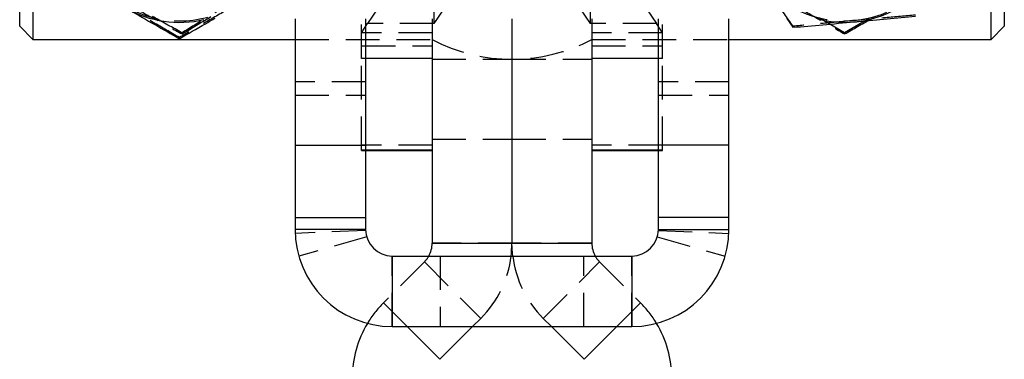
# Model space of a CAD drawing. Extents: x 49 to 390, y 18 to 272.
# Tile 22 of 36: x 353 to 390, y 217 to 229. Entities that reach past the tile are written whole.
import ezdxf

# ---------------------------------------------------------------- set-up
doc = ezdxf.new("R2010")
doc.units = 0
doc.linetypes.add('HIDDEN', pattern=[1.905, 1.27, -0.635])
doc.layers.get('0').update_dxf_attribs({"linetype": 'CONTINUOUS'})

msp = doc.modelspace()

# ---------------------------------------------------------------- linework, layer by layer
at = {"color": 7, "linetype": 'HIDDEN'}
for p, q in [((365.9485, 246.3569), (365.9485, 229.2673)), ((376.8083, 246.3569), (376.8083, 229.2673)), ((368.4387, 239.4211), (368.4387, 229.2673)), ((374.3181, 239.4211), (374.3181, 229.2673)), ((365.7284, 227.9528), (365.7284, 238.8376)), ((377.0284, 227.9528), (377.0284, 238.8376)), ((368.6681, 233.2318), (365.9485, 229.2673)), ((371.1583, 233.2318), (368.4387, 229.2673)), ((371.5985, 233.2318), (374.3181, 229.2673)), ((374.0887, 233.2318), (376.8083, 229.2673)), ((383.8784, 228.9132), (382.9342, 229.4615)), ((384.801, 229.4491), (383.8784, 228.9132)), ((365.7284, 228.9088), (365.9485, 229.2673)), ((368.4387, 229.2673), (365.9485, 229.2673)), ((376.8083, 229.2673), (374.3181, 229.2673)), ((377.0284, 228.9088), (376.8083, 229.2673)), ((381.9374, 229.1631), (381.9374, 229.1199)), ((358.8784, 228.7354), (358.8784, 228.6922)), ((358.9794, 228.9143), (358.9794, 228.8711)), ((368.3784, 228.9088), (365.7284, 228.9088)), ((377.0284, 228.9088), (374.3784, 228.9088)), ((383.8784, 228.9132), (383.8784, 228.87)), ((363.2284, 228.6586), (368.3784, 228.6586)), ((365.7284, 228.4211), (368.3784, 228.4211)), ((374.3784, 228.6586), (379.5284, 228.6586)), ((374.3784, 228.4211), (377.0284, 228.4211)), ((365.7284, 224.4999), (365.7284, 227.9528)), ((365.8784, 227.9528), (365.7284, 227.9528)), ((368.3784, 227.9211), (371.3784, 227.9211)), ((371.3784, 227.9211), (374.3784, 227.9211)), ((377.0284, 227.9528), (376.8784, 227.9528)), ((377.0284, 224.4999), (377.0284, 227.9528)), ((365.8784, 227.0697), (363.2284, 227.0697)), ((379.5284, 227.0697), (376.8784, 227.0697)), ((363.2284, 226.5762), (365.8784, 226.5762)), ((376.8784, 226.5762), (379.5284, 226.5762)), ((368.3784, 224.6985), (365.7284, 224.6985)), ((368.3784, 224.9211), (371.3784, 224.9211)), ((371.3784, 224.9211), (374.3784, 224.9211)), ((377.0284, 224.6985), (374.3784, 224.6985)), ((365.7284, 224.4884), (365.7284, 224.4999)), ((365.8784, 224.4999), (365.7284, 224.4999)), ((365.7284, 224.4884), (365.8784, 224.4884)), ((377.0284, 224.4999), (376.8784, 224.4999)), ((376.8784, 224.4884), (377.0284, 224.4884)), ((377.0284, 224.4884), (377.0284, 224.4999)), ((365.8784, 221.527), (363.2284, 221.527)), ((365.8792, 221.4869), (363.2314, 221.3805)), ((376.8776, 221.4869), (379.5255, 221.3805)), ((376.8784, 221.527), (379.5284, 221.527)), ((365.9173, 221.2509), (363.3703, 220.5194)), ((371.3784, 221.0131), (368.3784, 221.0131)), ((374.3784, 221.0131), (371.3784, 221.0131)), ((376.8396, 221.2509), (379.3866, 220.5194)), ((366.8784, 217.877), (366.8784, 220.527)), ((368.6784, 220.527), (368.6784, 217.877)), ((374.0784, 217.877), (374.0784, 220.527)), ((375.8784, 217.877), (375.8784, 220.527)), ((368.0855, 220.306), (366.55, 218.7704)), ((368.0855, 220.306), (370.2069, 218.1846)), ((372.55, 218.1846), (374.6713, 220.306)), ((374.6713, 220.306), (376.2069, 218.7704)), ((368.6713, 216.6491), (366.55, 218.7704)), ((366.55, 218.7704), (367.4434, 217.877)), ((376.2069, 218.7704), (374.0855, 216.6491)), ((375.3134, 217.877), (376.2069, 218.7704)), ((370.2069, 218.1846), (369.8992, 217.877)), ((372.55, 218.1846), (372.8576, 217.877))]:
    msp.add_line(p, q, dxfattribs=at)
at = {"color": 7, "linetype": 'CONTINUOUS'}
for p, q in [((352.8784, 229.1586), (352.8784, 233.3651)), ((353.3784, 233.3585), (353.3784, 228.6586)), ((389.3784, 228.6586), (389.3784, 233.3585)), ((389.8784, 233.3651), (389.8784, 229.1586)), ((363.2284, 229.441), (363.2284, 224.6924)), ((365.8784, 229.4393), (365.8784, 224.6924)), ((368.3784, 229.4393), (368.3784, 221.0131)), ((371.3784, 229.4393), (371.3784, 221.0131)), ((374.3784, 229.4393), (374.3784, 221.0131)), ((376.8784, 224.6924), (376.8784, 229.4393)), ((379.5284, 224.6924), (379.5284, 229.441)), ((381.7011, 229.4541), (381.9374, 229.1199)), ((352.8784, 229.1586), (353.3784, 228.6586)), ((389.3784, 228.6586), (389.8784, 229.1586)), ((353.3784, 228.6586), (363.2284, 228.6586)), ((379.5284, 228.6586), (389.3784, 228.6586)), ((363.2284, 224.6924), (365.8784, 224.6924)), ((363.2284, 224.6924), (363.2284, 221.9715)), ((365.8784, 224.6924), (365.8784, 221.9715)), ((379.5284, 224.6924), (376.8784, 224.6924)), ((376.8784, 221.9715), (376.8784, 224.6924)), ((379.5284, 221.9715), (379.5284, 224.6924)), ((365.8784, 224.4884), (368.3784, 224.4884)), ((374.3784, 224.4884), (376.8784, 224.4884)), ((363.2284, 221.9715), (365.8784, 221.9715)), ((363.2284, 221.9715), (363.2284, 221.527)), ((365.8784, 221.9715), (365.8784, 221.527)), ((379.5284, 221.9715), (376.8784, 221.9715)), ((376.8784, 221.527), (376.8784, 221.9715)), ((379.5284, 221.527), (379.5284, 221.9715)), ((365.8784, 221.527), (363.2284, 221.527)), ((376.8784, 221.527), (379.5284, 221.527)), ((368.3784, 221.0131), (371.3784, 221.0131)), ((371.3784, 221.0131), (374.3784, 221.0131)), ((366.8784, 220.527), (366.8784, 217.877)), ((366.8784, 220.527), (375.8784, 220.527)), ((375.8784, 220.527), (375.8784, 217.877)), ((366.8784, 217.877), (375.8784, 217.877)), ((369.8992, 217.877), (368.6713, 216.6491)), ((372.8576, 217.877), (374.0855, 216.6491))]:
    msp.add_line(p, q, dxfattribs=at)
at = {"color": 8, "linetype": 'CONTINUOUS'}
for p, q in [((368.3784, 227.9528), (365.8784, 227.9528)), ((376.8784, 227.9528), (374.3784, 227.9528)), ((368.3784, 224.4999), (365.8784, 224.4999)), ((376.8784, 224.4999), (374.3784, 224.4999)), ((367.4434, 217.877), (368.6713, 216.6491)), ((374.0855, 216.6491), (375.3134, 217.877))]:
    msp.add_line(p, q, dxfattribs=at)
at = {"color": 7, "linetype": 'CONTINUOUS', "flags": 128}
for points in [[(371.3488, 220.527), (371.3592, 220.621), (371.3784, 221.0131)], [(371.4081, 220.527), (371.3977, 220.621), (371.3784, 221.0131)]]:
    msp.add_lwpolyline(points, dxfattribs=at)
at = {"color": 7, "linetype": 'HIDDEN'}
for centre, radius, start, end in [((383.8785, 233.3589), 4, 275.14804, 335.14642), ((383.8784, 233.359), 4.0001, 215.15303, 275.14986), ((358.8784, 233.3592), 4.0003, 240.00241, 299.99759), ((371.3784, 234.3916), 6.4704, 242.37733, 297.62267), ((367.3784, 221.0131), 1, 315, 330.91792), ((367.3784, 221.0131), 4, 315, 353.02043), ((375.3784, 221.0131), 4, 186.97957, 225), ((375.3784, 221.0131), 1, 209.08208, 225), ((369.3784, 215.942), 4, 135, 149.07255), ((373.3784, 215.942), 4, 30.92745, 45)]:
    msp.add_arc(centre, radius, start, end, dxfattribs=at)
at = {"color": 7, "linetype": 'CONTINUOUS'}
for centre, radius, start, end in [((383.8785, 233.3063), 4, 275.14804, 335.14642), ((358.8784, 233.3066), 4.0003, 240.00238, 283.38013), ((383.8784, 233.3066), 4.0004, 255.15769, 275.14905), ((366.8784, 221.527), 3.65, 180, 270), ((366.8784, 221.527), 1, 180, 270), ((375.8784, 221.527), 1, 270, 0), ((375.8784, 221.527), 3.65, 270, 0), ((367.3784, 221.0131), 1, 330.91792, 0), ((375.3784, 221.0131), 1, 180, 209.08208), ((369.3784, 215.942), 4, 149.07255, 180), ((373.3784, 215.942), 4, 0, 30.92745)]:
    msp.add_arc(centre, radius, start, end, dxfattribs=at)
at = {"color": 7, "linetype": 'HIDDEN'}
for points, knots in [([(362.928, 231.3104), (362.5853, 231.1038), (361.8925, 230.6861), (360.8659, 230.0642), (359.8846, 229.4672), (359.283, 229.0997), (358.9794, 228.9143)], [0, 0, 0, 0, 0.2645952, 0.5349275, 0.7653326, 1, 1, 1, 1]), ([(358.9794, 228.9143), (358.628, 229.1084), (357.9174, 229.5009), (356.8646, 230.0794), (355.8582, 230.6299), (355.2412, 230.9659), (354.9299, 231.1355)], [0, 0, 0, 0, 0.2645953, 0.5349274, 0.7653325, 1, 1, 1, 1]), ([(381.9374, 229.1631), (381.7214, 229.471), (381.2856, 230.0926), (380.8351, 230.7328), (380.6078, 231.0559)], [0, 0, 0, 0, 0.495458, 1, 1, 1, 1]), ([(358.8784, 228.7354), (358.5536, 228.9242), (357.898, 229.3054), (357.2203, 229.6971), (356.8784, 229.8947)], [0, 0, 0, 0, 0.4954581, 1, 1, 1, 1]), ([(356.9546, 229.977), (357.0026, 229.9507), (357.366, 229.7514), (358.0513, 229.3766), (358.6682, 229.0406), (358.9794, 228.8711)], [0, 0, 0, 0, 0.0700477, 0.5307625, 1, 1, 1, 1]), ([(360.8784, 229.8947), (360.831, 229.8674), (360.4721, 229.6601), (359.7952, 229.2683), (359.1859, 228.9141), (358.8784, 228.7354)], [0, 0, 0, 0, 0.0700473, 0.5307624, 1, 1, 1, 1]), ([(358.9794, 228.8711), (359.3001, 229.0644), (359.9472, 229.4544), (360.6162, 229.8599), (360.9537, 230.0645)], [0, 0, 0, 0, 0.4954576, 1, 1, 1, 1]), ([(381.8784, 230.0199), (381.9258, 229.9926), (382.2848, 229.7854), (382.9617, 229.3956), (383.571, 229.0463), (383.8784, 228.87)], [0, 0, 0, 0, 0.0700474, 0.5307623, 1, 1, 1, 1]), ([(383.8784, 228.87), (384.2032, 229.0562), (384.8588, 229.432), (385.5365, 229.8228), (385.8784, 230.0199)], [0, 0, 0, 0, 0.4954581, 1, 1, 1, 1]), ([(386.5375, 229.5776), (386.164, 229.5452), (385.41, 229.4799), (384.6307, 229.4102), (384.2374, 229.375)], [0, 0, 0, 0, 0.495458, 1, 1, 1, 1]), ([(384.2374, 229.375), (384.183, 229.3701), (383.7701, 229.3329), (382.9917, 229.2617), (382.2909, 229.1961), (381.9374, 229.1631)], [0, 0, 0, 0, 0.0700473, 0.5307622, 1, 1, 1, 1])]:
    msp.add_open_spline(points, degree=3, knots=knots, dxfattribs=at)
at = {"color": 7, "linetype": 'CONTINUOUS'}
for points, knots in [([(356.8784, 229.8421), (356.9258, 229.8148), (357.2848, 229.6076), (357.9617, 229.2179), (358.571, 228.8685), (358.8784, 228.6922)], [0, 0, 0, 0, 0.0700472, 0.5307621, 1, 1, 1, 1]), ([(358.8784, 228.6922), (359.2024, 228.8779), (359.644, 229.1309), (360.1005, 229.394), (360.2222, 229.4641)], [0, 0, 0, 0, 0.7335498, 1, 1, 1, 1]), ([(384.2374, 229.3224), (384.2919, 229.3273), (384.7048, 229.3646), (385.4832, 229.4358), (386.184, 229.5013), (386.5375, 229.5344)], [0, 0, 0, 0, 0.0700474, 0.5307626, 1, 1, 1, 1]), ([(381.9374, 229.1199), (382.3109, 229.1522), (383.0648, 229.2175), (383.8442, 229.2872), (384.2374, 229.3224)], [0, 0, 0, 0, 0.495458, 1, 1, 1, 1])]:
    msp.add_open_spline(points, degree=3, knots=knots, dxfattribs=at)

doc.saveas('drawing.dxf')
